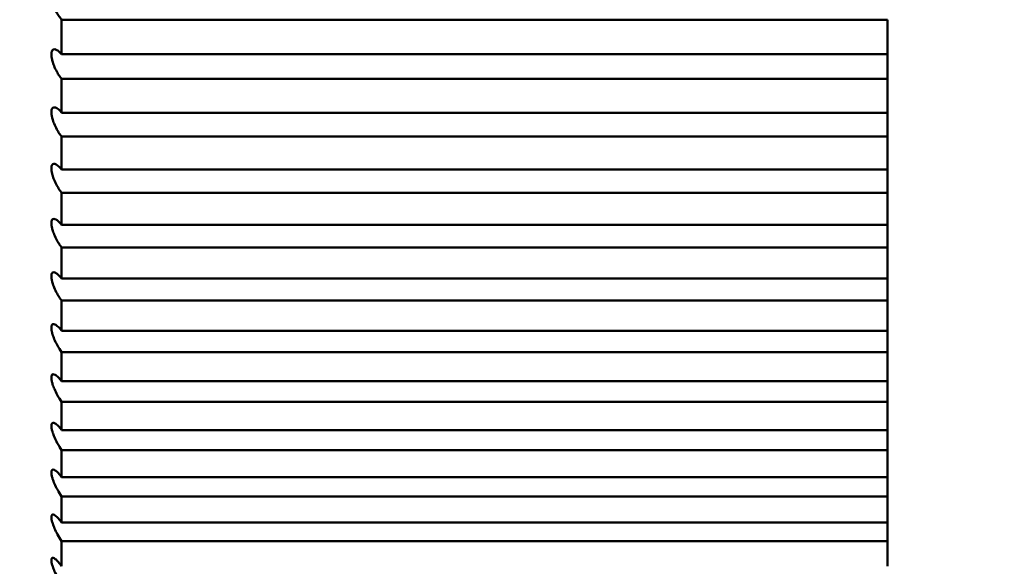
# Model space of a CAD drawing. Header units: millimetres. Extents: x 70 to 1011, y -602 to 1647.
# Tile 25 of 93: x 239.52 to 241.91, y 473.97 to 475.29. Entities that reach past the tile are written whole.
import ezdxf

# ---------------------------------------------------------------- set-up
doc = ezdxf.new("R2010")
doc.units = ezdxf.units.MM
doc.header["$LTSCALE"] = 0.75
doc.layers.add('Visible', color=7, linetype='Continuous', lineweight=50)

msp = doc.modelspace()

# ---------------------------------------------------------------- linework, layer by layer
at = {"layer": 'Visible'}
for p, q in [((239.6236, 475.2934, -3.6722), (241.6236, 475.2934, -3.6722)), ((241.6236, 475.2095, -3.7537), (239.6236, 475.2095, -3.7537)), ((239.6236, 475.1499, -3.8131), (241.6236, 475.1499, -3.8131)), ((241.6236, 475.0681, -3.8967), (239.6236, 475.0681, -3.8967)), ((239.6236, 475.0101, -3.9575), (241.6236, 475.0101, -3.9575)), ((241.6236, 474.9304, -4.0431), (239.6236, 474.9304, -4.0431)), ((239.6236, 474.8739, -4.1054), (241.6236, 474.8739, -4.1054)), ((241.6236, 474.7964, -4.193), (239.6236, 474.7964, -4.193)), ((239.6236, 474.7414, -4.2567), (241.6236, 474.7414, -4.2567)), ((241.6236, 474.6661, -4.3462), (239.6236, 474.6661, -4.3462)), ((239.6236, 474.6128, -4.4113), (241.6236, 474.6128, -4.4113)), ((241.6236, 474.5398, -4.5026), (239.6236, 474.5398, -4.5026)), ((239.6236, 474.4881, -4.569), (241.6236, 474.4881, -4.569)), ((241.6236, 474.4175, -4.6622), (239.6236, 474.4175, -4.6622)), ((239.6236, 474.3675, -4.7298), (241.6236, 474.3675, -4.7298)), ((241.6236, 474.2992, -4.8247), (239.6236, 474.2992, -4.8247)), ((239.6236, 474.2509, -4.8936), (241.6236, 474.2509, -4.8936)), ((241.6236, 474.185, -4.9902), (239.6236, 474.185, -4.9902)), ((239.6236, 474.1384, -5.0603), (241.6236, 474.1384, -5.0603)), ((241.6236, 474.075, -5.1585), (239.6236, 474.075, -5.1585)), ((239.6236, 474.0302, -5.2297), (241.6236, 474.0302, -5.2297))]:
    msp.add_line(p, q, dxfattribs=at)
at = {"layer": 'Visible', "extrusion": (0, 0, -1)}
msp.add_arc((-226.6236, 480.8262, 9.4505), 17, 151.92751, 208.07249, dxfattribs=at)
at = {"layer": 'Visible', "extrusion": (-1, 0, 0)}
for centre, start, end in [((-480.8262, -9.4505, -239.6236), 45.40535, 46.24296), ((-480.8262, -9.4505, -241.6236), 45.40535, 46.24296), ((-480.8262, -9.4505, -241.6236), 44.80296, 45.40535), ((-480.8262, -9.4505, -239.6236), 43.96535, 44.80296), ((-480.8262, -9.4505, -241.6236), 43.96535, 44.80296), ((-480.8262, -9.4505, -241.6236), 43.36296, 43.96535), ((-480.8262, -9.4505, -239.6236), 42.52535, 43.36296), ((-480.8262, -9.4505, -241.6236), 42.52535, 43.36296), ((-480.8262, -9.4505, -241.6236), 41.92296, 42.52535), ((-480.8262, -9.4505, -239.6236), 41.08535, 41.92296), ((-480.8262, -9.4505, -241.6236), 41.08535, 41.92296), ((-480.8262, -9.4505, -241.6236), 40.48296, 41.08535), ((-480.8262, -9.4505, -239.6236), 39.64535, 40.48296), ((-480.8262, -9.4505, -241.6236), 39.64535, 40.48296), ((-480.8262, -9.4505, -241.6236), 39.04296, 39.64535), ((-480.8262, -9.4505, -239.6236), 38.20535, 39.04296), ((-480.8262, -9.4505, -241.6236), 38.20535, 39.04296), ((-480.8262, -9.4505, -241.6236), 37.60296, 38.20535), ((-480.8262, -9.4505, -239.6236), 36.76535, 37.60296), ((-480.8262, -9.4505, -241.6236), 36.76535, 37.60296), ((-480.8262, -9.4505, -241.6236), 36.16296, 36.76535), ((-480.8262, -9.4505, -239.6236), 35.32535, 36.16296), ((-480.8262, -9.4505, -241.6236), 35.32535, 36.16296), ((-480.8262, -9.4505, -241.6236), 34.72296, 35.32535), ((-480.8262, -9.4505, -239.6236), 33.88535, 34.72296), ((-480.8262, -9.4505, -241.6236), 33.88535, 34.72296), ((-480.8262, -9.4505, -241.6236), 33.28296, 33.88535), ((-480.8262, -9.4505, -239.6236), 32.44535, 33.28296), ((-480.8262, -9.4505, -241.6236), 32.44535, 33.28296), ((-480.8262, -9.4505, -241.6236), 31.84296, 32.44535), ((-480.8262, -9.4505, -239.6236), 31.00535, 31.84296), ((-480.8262, -9.4505, -241.6236), 31.00535, 31.84296)]:
    msp.add_arc(centre, 8, start, end, dxfattribs=at)
at = {"layer": 'Visible'}
msp.add_open_spline([(239.6236, 472.8262, -9.4505), (238.6545, 474.4609, -9.4505), (237.7096, 476.1147, -9.4505), (236.6236, 477.6742, -9.4505)], degree=3, dxfattribs=at)
for points, knots in [([(239.6236, 475.2934, -3.6722), (239.6216, 475.2957, -3.6747), (239.6196, 475.2984, -3.6769), (239.6155, 475.3043, -3.6807), (239.6135, 475.3077, -3.6822), (239.6092, 475.3155, -3.6847), (239.607, 475.3202, -3.6854), (239.6035, 475.3289, -3.6852), (239.6022, 475.3328, -3.6845), (239.6004, 475.3393, -3.6824), (239.5999, 475.3419, -3.6813), (239.5992, 475.3456, -3.6793), (239.5991, 475.3467, -3.6785), (239.5989, 475.3486, -3.6773), (239.5988, 475.3492, -3.6768), (239.5987, 475.3504, -3.6759), (239.5987, 475.3508, -3.6755), (239.5987, 475.3518, -3.6747), (239.5987, 475.3522, -3.6743), (239.5987, 475.3531, -3.6735), (239.5987, 475.3535, -3.6731), (239.5987, 475.3545, -3.6721), (239.5987, 475.3551, -3.6714), (239.5988, 475.3562, -3.6701), (239.5989, 475.3568, -3.6694), (239.5991, 475.3583, -3.6674), (239.5994, 475.3592, -3.6661), (239.6002, 475.3618, -3.6618), (239.601, 475.3631, -3.6587), (239.6032, 475.3653, -3.6514), (239.6047, 475.3659, -3.6473), (239.6087, 475.3659, -3.6382), (239.6111, 475.365, -3.6334), (239.6169, 475.3614, -3.6234), (239.6202, 475.3583, -3.6185), (239.6236, 475.3545, -3.6144)], [-0.01433037, -0.01433037, -0.01433037, -0.01433037, -0.01314017, -0.01314017, -0.01189082, -0.01189082, -0.01033935, -0.01033935, -0.00908258, -0.00908258, -0.00822047, -0.00822047, -0.00779894, -0.00779894, -0.00754639, -0.00754639, -0.00736432, -0.00736432, -0.00718303, -0.00718303, -0.00700472, -0.00700472, -0.00675487, -0.00675487, -0.00647629, -0.00647629, -0.00599125, -0.00599125, -0.00494598, -0.00494598, -0.00361667, -0.00361667, -0.00197577, -0.00197577, 0, 0, 0, 0]), ([(239.6236, 475.1499, -3.8131), (239.6216, 475.1523, -3.8155), (239.6196, 475.155, -3.8176), (239.6156, 475.1609, -3.8212), (239.6136, 475.1642, -3.8226), (239.6093, 475.1721, -3.825), (239.6071, 475.1768, -3.8256), (239.6036, 475.1855, -3.8252), (239.6023, 475.1894, -3.8244), (239.6005, 475.1959, -3.8222), (239.5999, 475.1985, -3.8211), (239.5992, 475.2022, -3.8189), (239.5991, 475.2033, -3.8181), (239.5989, 475.2052, -3.8168), (239.5988, 475.2058, -3.8163), (239.5987, 475.207, -3.8153), (239.5987, 475.2074, -3.8149), (239.5987, 475.2083, -3.8141), (239.5987, 475.2088, -3.8137), (239.5987, 475.2096, -3.8128), (239.5987, 475.21, -3.8124), (239.5987, 475.211, -3.8114), (239.5987, 475.2116, -3.8107), (239.5988, 475.2127, -3.8094), (239.5989, 475.2133, -3.8086), (239.5992, 475.2148, -3.8065), (239.5994, 475.2156, -3.8052), (239.6002, 475.2181, -3.8007), (239.601, 475.2194, -3.7975), (239.6033, 475.2214, -3.7901), (239.6049, 475.2218, -3.786), (239.6089, 475.2215, -3.7769), (239.6113, 475.2204, -3.772), (239.6171, 475.2165, -3.7623), (239.6203, 475.2134, -3.7577), (239.6236, 475.2095, -3.7537)], [-0.01432971, -0.01432971, -0.01432971, -0.01432971, -0.01315556, -0.01315556, -0.01192486, -0.01192486, -0.01036679, -0.01036679, -0.00910458, -0.00910458, -0.00823285, -0.00823285, -0.00780639, -0.00780639, -0.00755075, -0.00755075, -0.00736636, -0.00736636, -0.00718271, -0.00718271, -0.00700195, -0.00700195, -0.00674847, -0.00674847, -0.00646577, -0.00646577, -0.00597325, -0.00597325, -0.00491089, -0.00491089, -0.00357328, -0.00357328, -0.00192228, -0.00192228, 0, 0, 0, 0]), ([(239.6236, 475.0101, -3.9575), (239.6216, 475.0125, -3.9598), (239.6197, 475.0151, -3.9618), (239.6157, 475.0211, -3.9652), (239.6138, 475.0243, -3.9666), (239.6095, 475.0322, -3.9688), (239.6072, 475.0369, -3.9693), (239.6037, 475.0457, -3.9687), (239.6023, 475.0496, -3.9679), (239.6005, 475.0561, -3.9656), (239.5999, 475.0587, -3.9643), (239.5993, 475.0623, -3.9621), (239.5991, 475.0635, -3.9613), (239.5989, 475.0653, -3.9599), (239.5988, 475.066, -3.9593), (239.5987, 475.0671, -3.9584), (239.5987, 475.0676, -3.9579), (239.5987, 475.0684, -3.9571), (239.5987, 475.0689, -3.9566), (239.5987, 475.0697, -3.9558), (239.5987, 475.0701, -3.9553), (239.5987, 475.0711, -3.9542), (239.5987, 475.0717, -3.9536), (239.5988, 475.0728, -3.9521), (239.5989, 475.0733, -3.9514), (239.5992, 475.0748, -3.9492), (239.5994, 475.0756, -3.9478), (239.6003, 475.078, -3.9432), (239.6011, 475.0792, -3.9399), (239.6034, 475.0809, -3.9324), (239.605, 475.0813, -3.9282), (239.6091, 475.0806, -3.9191), (239.6116, 475.0794, -3.9142), (239.6173, 475.0751, -3.9048), (239.6204, 475.072, -3.9004), (239.6236, 475.0681, -3.8967)], [-0.01432913, -0.01432913, -0.01432913, -0.01432913, -0.01317175, -0.01317175, -0.01196043, -0.01196043, -0.01039549, -0.01039549, -0.0091276, -0.0091276, -0.00824582, -0.00824582, -0.00781422, -0.00781422, -0.00755535, -0.00755535, -0.00736853, -0.00736853, -0.00718243, -0.00718243, -0.00699911, -0.00699911, -0.00674184, -0.00674184, -0.00645482, -0.00645482, -0.00595448, -0.00595448, -0.00487422, -0.00487422, -0.00352793, -0.00352793, -0.00186637, -0.00186637, 0, 0, 0, 0]), ([(239.6236, 474.8739, -4.1054), (239.6217, 474.8763, -4.1076), (239.6197, 474.879, -4.1095), (239.6158, 474.8849, -4.1128), (239.6139, 474.8881, -4.114), (239.6096, 474.896, -4.1161), (239.6074, 474.9007, -4.1165), (239.6038, 474.9095, -4.1158), (239.6024, 474.9134, -4.1149), (239.6006, 474.9199, -4.1124), (239.5999, 474.9225, -4.1111), (239.5993, 474.9261, -4.1087), (239.5991, 474.9273, -4.1079), (239.5989, 474.9291, -4.1064), (239.5988, 474.9298, -4.1059), (239.5987, 474.9309, -4.1048), (239.5987, 474.9313, -4.1044), (239.5987, 474.9322, -4.1035), (239.5987, 474.9326, -4.1031), (239.5987, 474.9335, -4.1022), (239.5987, 474.9339, -4.1017), (239.5987, 474.9348, -4.1005), (239.5987, 474.9354, -4.0999), (239.5989, 474.9365, -4.0984), (239.5989, 474.937, -4.0976), (239.5992, 474.9384, -4.0954), (239.5994, 474.9392, -4.0939), (239.6003, 474.9415, -4.0892), (239.6012, 474.9426, -4.0858), (239.6036, 474.9441, -4.0781), (239.6052, 474.9443, -4.0739), (239.6093, 474.9433, -4.0648), (239.6118, 474.9419, -4.06), (239.6174, 474.9374, -4.0509), (239.6205, 474.9342, -4.0466), (239.6236, 474.9304, -4.0431)], [-0.01432865, -0.01432865, -0.01432865, -0.01432865, -0.01318879, -0.01318879, -0.01199762, -0.01199762, -0.0104255, -0.0104255, -0.00915168, -0.00915168, -0.00825943, -0.00825943, -0.00782246, -0.00782246, -0.00756022, -0.00756022, -0.00737087, -0.00737087, -0.00718219, -0.00718219, -0.00699619, -0.00699619, -0.00673497, -0.00673497, -0.00644342, -0.00644342, -0.0059349, -0.0059349, -0.00483784, -0.00483784, -0.0034829, -0.0034829, -0.00181086, -0.00181086, 0, 0, 0, 0]), ([(239.6236, 474.7414, -4.2567), (239.6217, 474.7439, -4.2588), (239.6198, 474.7465, -4.2606), (239.616, 474.7524, -4.2637), (239.6141, 474.7556, -4.2649), (239.6098, 474.7635, -4.2668), (239.6075, 474.7682, -4.2671), (239.6039, 474.777, -4.2662), (239.6025, 474.7809, -4.2653), (239.6006, 474.7874, -4.2626), (239.6, 474.79, -4.2612), (239.5993, 474.7937, -4.2587), (239.5991, 474.7948, -4.2579), (239.5989, 474.7966, -4.2564), (239.5988, 474.7973, -4.2558), (239.5987, 474.7984, -4.2547), (239.5987, 474.7988, -4.2543), (239.5987, 474.7997, -4.2533), (239.5987, 474.8001, -4.2529), (239.5987, 474.8009, -4.2519), (239.5987, 474.8013, -4.2514), (239.5987, 474.8023, -4.2503), (239.5987, 474.8028, -4.2496), (239.5989, 474.8039, -4.248), (239.5989, 474.8044, -4.2472), (239.5992, 474.8058, -4.2449), (239.5994, 474.8066, -4.2434), (239.6004, 474.8087, -4.2385), (239.6012, 474.8097, -4.2351), (239.6037, 474.811, -4.2274), (239.6053, 474.811, -4.2231), (239.6094, 474.8098, -4.214), (239.612, 474.8082, -4.2092), (239.6176, 474.8034, -4.2004), (239.6206, 474.8002, -4.1963), (239.6236, 474.7964, -4.193)], [-0.01432824, -0.01432824, -0.01432824, -0.01432824, -0.01320669, -0.01320669, -0.01203649, -0.01203649, -0.01045686, -0.01045686, -0.00917687, -0.00917687, -0.00827369, -0.00827369, -0.00783112, -0.00783112, -0.00756536, -0.00756536, -0.00737335, -0.00737335, -0.00718199, -0.00718199, -0.0069932, -0.0069932, -0.00672783, -0.00672783, -0.00643156, -0.00643156, -0.00591447, -0.00591447, -0.00481163, -0.00481163, -0.00345037, -0.00345037, -0.00177073, -0.00177073, 0, 0, 0, 0]), ([(239.6236, 474.6128, -4.4113), (239.6217, 474.6153, -4.4132), (239.6199, 474.6179, -4.415), (239.6161, 474.6238, -4.4178), (239.6142, 474.6269, -4.419), (239.61, 474.6348, -4.4207), (239.6076, 474.6396, -4.421), (239.604, 474.6483, -4.4199), (239.6026, 474.6523, -4.4189), (239.6007, 474.6588, -4.4161), (239.6, 474.6613, -4.4147), (239.5993, 474.665, -4.4121), (239.5991, 474.6661, -4.4111), (239.5989, 474.6679, -4.4096), (239.5988, 474.6686, -4.409), (239.5987, 474.6697, -4.4079), (239.5987, 474.6701, -4.4074), (239.5987, 474.671, -4.4064), (239.5987, 474.6714, -4.406), (239.5987, 474.6722, -4.405), (239.5987, 474.6726, -4.4045), (239.5987, 474.6735, -4.4032), (239.5987, 474.674, -4.4025), (239.5989, 474.6751, -4.4009), (239.5989, 474.6756, -4.4001), (239.5992, 474.6769, -4.3977), (239.5995, 474.6777, -4.3961), (239.6004, 474.6797, -4.3912), (239.6013, 474.6806, -4.3877), (239.6038, 474.6817, -4.3799), (239.6054, 474.6815, -4.3757), (239.6096, 474.68, -4.3665), (239.6122, 474.6782, -4.3618), (239.6177, 474.6732, -4.3532), (239.6207, 474.67, -4.3494), (239.6236, 474.6661, -4.3462)], [-0.01432787, -0.01432787, -0.01432787, -0.01432787, -0.01322545, -0.01322545, -0.01207704, -0.01207704, -0.0104896, -0.0104896, -0.00920318, -0.00920318, -0.0082886, -0.0082886, -0.00784018, -0.00784018, -0.00757076, -0.00757076, -0.00737598, -0.00737598, -0.00718181, -0.00718181, -0.0069901, -0.0069901, -0.0067204, -0.0067204, -0.00641919, -0.00641919, -0.00589313, -0.00589313, -0.0047843, -0.0047843, -0.00341645, -0.00341645, -0.00172889, -0.00172889, 0, 0, 0, 0]), ([(239.6236, 474.4881, -4.569), (239.6198, 474.4932, -4.5729), (239.6161, 474.499, -4.5756), (239.6101, 474.51, -4.5779), (239.6078, 474.5148, -4.5781), (239.6041, 474.5236, -4.5768), (239.6027, 474.5275, -4.5757), (239.6007, 474.534, -4.5728), (239.6, 474.5366, -4.5713), (239.5993, 474.5402, -4.5686), (239.5991, 474.5414, -4.5676), (239.5989, 474.5431, -4.566), (239.5988, 474.5438, -4.5653), (239.5987, 474.5448, -4.5642), (239.5987, 474.5453, -4.5637), (239.5987, 474.5461, -4.5627), (239.5987, 474.5466, -4.5622), (239.5987, 474.5474, -4.5612), (239.5987, 474.5478, -4.5607), (239.5987, 474.5487, -4.5594), (239.5987, 474.5492, -4.5587), (239.5989, 474.5502, -4.557), (239.599, 474.5507, -4.5561), (239.5993, 474.552, -4.5537), (239.5995, 474.5527, -4.5521), (239.6005, 474.5546, -4.547), (239.6014, 474.5554, -4.5435), (239.6039, 474.5562, -4.5357), (239.6056, 474.5559, -4.5314), (239.6098, 474.5541, -4.5223), (239.6124, 474.5521, -4.5176), (239.6179, 474.5469, -4.5092), (239.6207, 474.5436, -4.5056), (239.6236, 474.5398, -4.5026)], [-0.01432687, -0.01432687, -0.01432687, -0.01432687, -0.01211936, -0.01211936, -0.01052378, -0.01052378, -0.00923065, -0.00923065, -0.00830418, -0.00830418, -0.00784967, -0.00784967, -0.00757641, -0.00757641, -0.00737874, -0.00737874, -0.00718164, -0.00718164, -0.00698688, -0.00698688, -0.00671265, -0.00671265, -0.00640627, -0.00640627, -0.00587084, -0.00587084, -0.00475581, -0.00475581, -0.00338107, -0.00338107, -0.00168526, -0.00168526, 0, 0, 0, 0]), ([(239.6236, 474.3675, -4.7298), (239.6199, 474.3725, -4.7335), (239.6162, 474.3783, -4.736), (239.6103, 474.3892, -4.7381), (239.608, 474.394, -4.7382), (239.6042, 474.4028, -4.7369), (239.6028, 474.4067, -4.7357), (239.6008, 474.4132, -4.7326), (239.6001, 474.4158, -4.731), (239.5993, 474.4194, -4.7282), (239.5992, 474.4206, -4.7272), (239.5989, 474.4223, -4.7255), (239.5988, 474.4229, -4.7248), (239.5987, 474.424, -4.7236), (239.5987, 474.4244, -4.7231), (239.5987, 474.4253, -4.7221), (239.5987, 474.4257, -4.7216), (239.5987, 474.4265, -4.7205), (239.5987, 474.4269, -4.72), (239.5987, 474.4278, -4.7187), (239.5988, 474.4282, -4.7179), (239.5989, 474.4292, -4.7162), (239.599, 474.4297, -4.7153), (239.5993, 474.431, -4.7128), (239.5995, 474.4316, -4.7111), (239.6005, 474.4334, -4.7059), (239.6014, 474.4341, -4.7024), (239.604, 474.4346, -4.6945), (239.6057, 474.4343, -4.6902), (239.6099, 474.4321, -4.6811), (239.6126, 474.43, -4.6765), (239.618, 474.4245, -4.6684), (239.6208, 474.4212, -4.665), (239.6236, 474.4175, -4.6622)], [-0.01432661, -0.01432661, -0.01432661, -0.01432661, -0.01216351, -0.01216351, -0.01055944, -0.01055944, -0.00925933, -0.00925933, -0.00832047, -0.00832047, -0.0078596, -0.0078596, -0.00758234, -0.00758234, -0.00738165, -0.00738165, -0.00718149, -0.00718149, -0.00698354, -0.00698354, -0.00670457, -0.00670457, -0.00639279, -0.00639279, -0.00584755, -0.00584755, -0.00472609, -0.00472609, -0.00334417, -0.00334417, -0.00163976, -0.00163976, 0, 0, 0, 0]), ([(239.6236, 474.2509, -4.8936), (239.62, 474.2559, -4.8971), (239.6164, 474.2616, -4.8995), (239.6105, 474.2724, -4.9013), (239.6081, 474.2772, -4.9014), (239.6044, 474.2861, -4.8999), (239.6029, 474.29, -4.8986), (239.6008, 474.2964, -4.8954), (239.6001, 474.299, -4.8937), (239.5994, 474.3026, -4.8908), (239.5992, 474.3038, -4.8897), (239.5989, 474.3055, -4.888), (239.5988, 474.3062, -4.8873), (239.5987, 474.3072, -4.8861), (239.5987, 474.3076, -4.8855), (239.5987, 474.3085, -4.8845), (239.5987, 474.3089, -4.8839), (239.5987, 474.3097, -4.8828), (239.5987, 474.31, -4.8823), (239.5987, 474.3109, -4.8809), (239.5988, 474.3114, -4.8801), (239.5989, 474.3123, -4.8784), (239.599, 474.3128, -4.8774), (239.5993, 474.314, -4.8748), (239.5996, 474.3146, -4.8731), (239.6006, 474.3162, -4.8678), (239.6015, 474.3168, -4.8642), (239.6041, 474.3171, -4.8563), (239.6058, 474.3166, -4.852), (239.6101, 474.3141, -4.8429), (239.6128, 474.3118, -4.8384), (239.6182, 474.3062, -4.8306), (239.6209, 474.3029, -4.8274), (239.6236, 474.2992, -4.8247)], [-0.01432638, -0.01432638, -0.01432638, -0.01432638, -0.01220957, -0.01220957, -0.01059667, -0.01059667, -0.00928927, -0.00928927, -0.00833751, -0.00833751, -0.00786999, -0.00786999, -0.00758857, -0.00758857, -0.00738472, -0.00738472, -0.00718136, -0.00718136, -0.00698007, -0.00698007, -0.00669616, -0.00669616, -0.00637872, -0.00637872, -0.00582321, -0.00582321, -0.00469508, -0.00469508, -0.00330566, -0.00330566, -0.00159229, -0.00159229, 0, 0, 0, 0]), ([(239.6236, 474.1384, -5.0603), (239.6201, 474.1434, -5.0636), (239.6166, 474.149, -5.0658), (239.6107, 474.1597, -5.0675), (239.6083, 474.1646, -5.0674), (239.6045, 474.1734, -5.0657), (239.603, 474.1774, -5.0644), (239.6009, 474.1838, -5.061), (239.6002, 474.1864, -5.0593), (239.5994, 474.19, -5.0562), (239.5992, 474.1911, -5.0552), (239.5989, 474.1929, -5.0533), (239.5989, 474.1935, -5.0526), (239.5988, 474.1945, -5.0514), (239.5987, 474.195, -5.0508), (239.5987, 474.1958, -5.0497), (239.5987, 474.1962, -5.0492), (239.5987, 474.1969, -5.048), (239.5987, 474.1973, -5.0475), (239.5987, 474.1981, -5.0461), (239.5988, 474.1986, -5.0452), (239.5989, 474.1995, -5.0434), (239.599, 474.2, -5.0424), (239.5993, 474.2011, -5.0397), (239.5996, 474.2017, -5.038), (239.6006, 474.2032, -5.0326), (239.6016, 474.2037, -5.029), (239.6042, 474.2037, -5.021), (239.606, 474.203, -5.0167), (239.6103, 474.2002, -5.0077), (239.613, 474.1978, -5.0033), (239.6183, 474.192, -4.9958), (239.6209, 474.1887, -4.9927), (239.6236, 474.185, -4.9902)], [-0.01432591, -0.01432591, -0.01432591, -0.01432591, -0.01225741, -0.01225741, -0.01063533, -0.01063533, -0.00932037, -0.00932037, -0.00835516, -0.00835516, -0.00788074, -0.00788074, -0.00759496, -0.00759496, -0.00738782, -0.00738782, -0.00718113, -0.00718113, -0.00697636, -0.00697636, -0.00668727, -0.00668727, -0.00636393, -0.00636393, -0.00579768, -0.00579768, -0.00466267, -0.00466267, -0.00326544, -0.00326544, -0.00155981, -0.00155981, 0, 0, 0, 0]), ([(239.6236, 474.0302, -5.2297), (239.6202, 474.0351, -5.2328), (239.6167, 474.0407, -5.2349), (239.6109, 474.0513, -5.2364), (239.6085, 474.0562, -5.2363), (239.6046, 474.065, -5.2344), (239.6031, 474.0689, -5.233), (239.601, 474.0754, -5.2295), (239.6002, 474.078, -5.2277), (239.5994, 474.0816, -5.2245), (239.5992, 474.0827, -5.2234), (239.5989, 474.0844, -5.2215), (239.5989, 474.085, -5.2208), (239.5988, 474.086, -5.2195), (239.5987, 474.0865, -5.2189), (239.5987, 474.0873, -5.2178), (239.5987, 474.0877, -5.2172), (239.5987, 474.0884, -5.216), (239.5987, 474.0888, -5.2154), (239.5987, 474.0896, -5.214), (239.5988, 474.09, -5.2131), (239.5989, 474.0909, -5.2112), (239.599, 474.0914, -5.2102), (239.5993, 474.0924, -5.2074), (239.5996, 474.093, -5.2056), (239.6007, 474.0943, -5.2002), (239.6017, 474.0947, -5.1965), (239.6043, 474.0944, -5.1885), (239.6061, 474.0936, -5.1842), (239.6104, 474.0905, -5.1754), (239.6131, 474.088, -5.171), (239.6184, 474.0821, -5.1638), (239.621, 474.0787, -5.1609), (239.6236, 474.075, -5.1585)], [-0.0143252, -0.0143252, -0.0143252, -0.0143252, -0.01230709, -0.01230709, -0.01067549, -0.01067549, -0.00935268, -0.00935268, -0.00837348, -0.00837348, -0.00789185, -0.00789185, -0.00760154, -0.00760154, -0.00739097, -0.00739097, -0.0071808, -0.0071808, -0.00697238, -0.00697238, -0.0066779, -0.0066779, -0.00634838, -0.00634838, -0.0057709, -0.0057709, -0.00462877, -0.00462877, -0.00322342, -0.00322342, -0.00154189, -0.00154189, 0, 0, 0, 0]), ([(239.6236, 473.9263, -5.4018), (239.6203, 473.9312, -5.4047), (239.6169, 473.9366, -5.4066), (239.6112, 473.9471, -5.408), (239.6087, 473.952, -5.4078), (239.6048, 473.9609, -5.4058), (239.6032, 473.9648, -5.4043), (239.601, 473.9712, -5.4006), (239.6003, 473.9738, -5.3988), (239.5994, 473.9774, -5.3955), (239.5992, 473.9785, -5.3943), (239.5989, 473.9802, -5.3923), (239.5989, 473.9808, -5.3916), (239.5988, 473.9818, -5.3902), (239.5987, 473.9822, -5.3896), (239.5987, 473.983, -5.3885), (239.5987, 473.9834, -5.3879), (239.5987, 473.9841, -5.3867), (239.5987, 473.9845, -5.386), (239.5987, 473.9853, -5.3845), (239.5988, 473.9857, -5.3836), (239.5989, 473.9866, -5.3817), (239.599, 473.987, -5.3807), (239.5994, 473.988, -5.3778), (239.5997, 473.9885, -5.3759), (239.6008, 473.9896, -5.3704), (239.6018, 473.9899, -5.3667), (239.6045, 473.9894, -5.3586), (239.6063, 473.9884, -5.3544), (239.6106, 473.9851, -5.3457), (239.6132, 473.9825, -5.3415), (239.6184, 473.9764, -5.3346), (239.621, 473.973, -5.3318), (239.6236, 473.9693, -5.3295)], [-0.0143245, -0.0143245, -0.0143245, -0.0143245, -0.01235892, -0.01235892, -0.01071741, -0.01071741, -0.00938642, -0.00938642, -0.00839263, -0.00839263, -0.00790349, -0.00790349, -0.00760844, -0.00760844, -0.00739428, -0.00739428, -0.00718047, -0.00718047, -0.00696825, -0.00696825, -0.00666811, -0.00666811, -0.00633213, -0.00633213, -0.00574289, -0.00574289, -0.00459338, -0.00459338, -0.00317954, -0.00317954, -0.00152308, -0.00152308, 0, 0, 0, 0])]:
    msp.add_open_spline(points, degree=3, knots=knots, dxfattribs=at)

doc.saveas('drawing.dxf')
